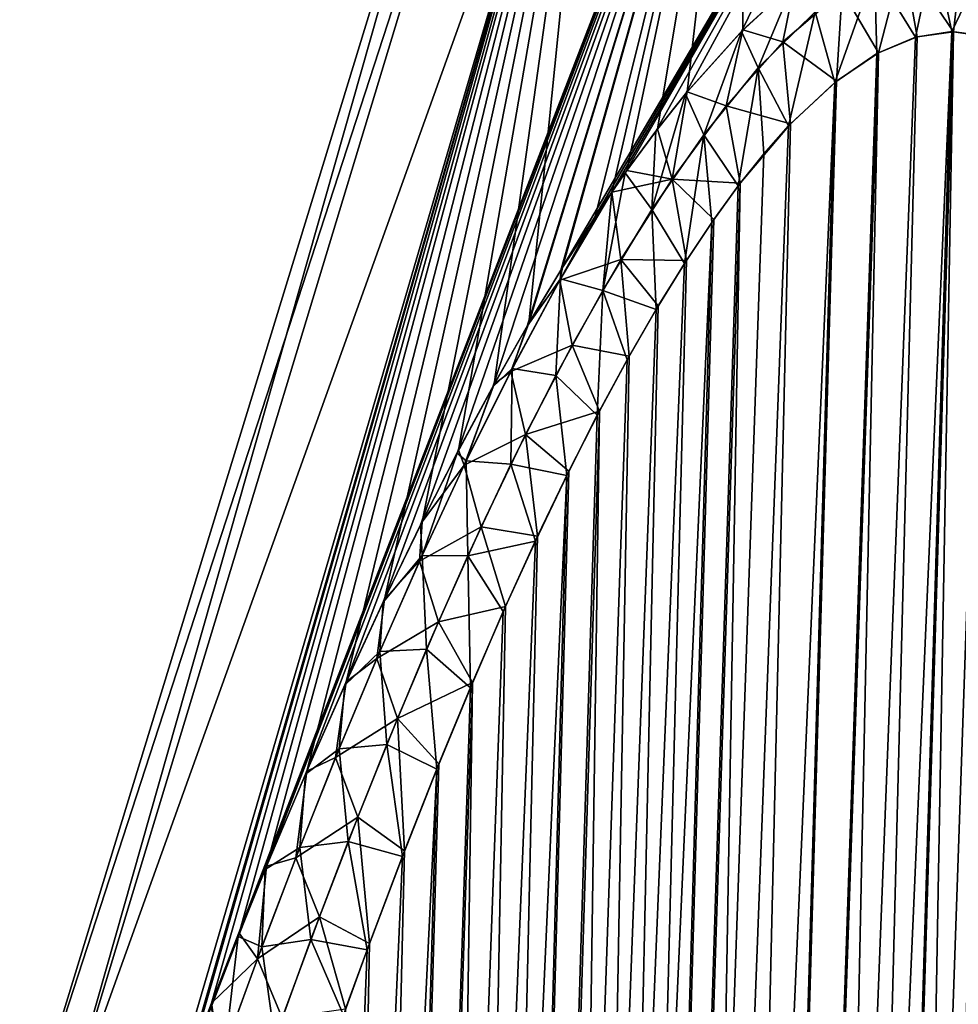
# Model space of a CAD drawing. Header units: metres. Extents: x -109 to 109, y -108 to 40.
# Tile 32 of 216: x -97.08 to -92.95, y -72.45 to -68.13. Entities that reach past the tile are written whole.
import ezdxf

# ---------------------------------------------------------------- set-up
doc = ezdxf.new("R2010")
doc.units = ezdxf.units.M
doc.layers.add('solid_K_24_42_18_000C86_XXX', color=7, linetype='CONTINUOUS')

msp = doc.modelspace()

# ---------------------------------------------------------------- linework, layer by layer
at = {"layer": 'solid_K_24_42_18_000C86_XXX'}
for points in [[(-97.075981, -73.114449), (-95.034042, -66.448959), (-94.908722, -66.448959, -2.151671)], [(-96.927223, -73.114449, 2.469737), (-95.034042, -66.448959), (-97.075981, -73.114449)], [(-96.927231, -73.114449, -2.46963), (-97.075981, -73.114449), (-94.908722, -66.448959, -2.151671)], [(-96.927231, -73.114449, -2.46963), (-94.908722, -66.448959, -2.151671), (-94.534454, -66.448959, -4.274245)], [(-96.927231, -73.114449, -2.46963), (-94.534454, -66.448959, -4.274245), (-96.479973, -73.101036, -4.900939)], [(-96.927223, -73.114449, 2.469737), (-94.908722, -66.448959, 2.151671), (-95.034042, -66.448959)], [(-96.927223, -73.114449, 2.469737), (-94.534454, -66.448959, 4.274245), (-94.908722, -66.448959, 2.151671)], [(-96.927223, -73.114449, 2.469737), (-96.479843, -73.1007, 4.901075), (-94.534454, -66.448959, 4.274245)], [(-96.479973, -73.101036, -4.900939), (-94.534454, -66.448959, -4.274245), (-93.916306, -66.448959, -6.339016)], [(-96.361809, -72.784981, -5.012457), (-96.479973, -73.101036, -4.900939), (-93.916306, -66.448959, -6.339016)], [(-96.479843, -73.1007, 4.901075), (-96.356247, -72.770332, 5.017775), (-94.534454, -66.448959, 4.274245)], [(-96.333603, -72.710747, -5.039349), (-96.361809, -72.784981, -5.012457), (-93.916306, -66.448959, -6.339016)], [(-96.356247, -72.770332, 5.017775), (-96.333565, -72.710678, 5.039412), (-94.534454, -66.448959, 4.274245)], [(-96.238602, -72.464005, -5.130645), (-96.333603, -72.710747, -5.039349), (-93.916306, -66.448959, -6.339016)], [(-96.333565, -72.710678, 5.039412), (-96.232933, -72.449486, 5.136169), (-94.534454, -66.448959, 4.274245)], [(-96.117073, -72.156258, -5.249558), (-96.238602, -72.464005, -5.130645), (-93.916306, -66.448959, -6.339016)], [(-96.232933, -72.449486, 5.136169), (-96.111305, -72.141884, 5.255291), (-94.534454, -66.448959, 4.274245)], [(-95.997299, -71.861748, -5.369243), (-96.117073, -72.156258, -5.249558), (-93.916306, -66.448959, -6.339016)], [(-96.111305, -72.141884, 5.255291), (-95.991425, -71.847527, 5.375186), (-94.534454, -66.448959, 4.274245)], [(-95.820808, -71.443024, -5.549471), (-95.997299, -71.861748, -5.369243), (-93.916306, -66.448959, -6.339016)], [(-95.991425, -71.847527, 5.375186), (-95.814774, -71.429054, 5.555736), (-94.534454, -66.448959, 4.274245)], [(-95.648216, -71.051537, -5.730578), (-95.820808, -71.443024, -5.549471), (-93.916306, -66.448959, -6.339016)], [(-95.814774, -71.429054, 5.555736), (-95.642021, -71.037819, 5.737171), (-94.534454, -66.448959, 4.274245)], [(-95.479675, -70.686874, -5.91253), (-95.648216, -71.051537, -5.730578), (-93.916306, -66.448959, -6.339016)], [(-95.642021, -71.037819, 5.737171), (-95.473312, -70.673431, 5.919456), (-94.534454, -66.448959, 4.274245)], [(-95.315094, -70.34713, -6.09449), (-95.479675, -70.686874, -5.91253), (-93.916306, -66.448959, -6.339016)], [(-95.473312, -70.673431, 5.919456), (-95.308586, -70.334, 6.101754), (-94.534454, -66.448959, 4.274245)], [(-95.154694, -70.032722, -6.276978), (-95.315094, -70.34713, -6.09449), (-93.916306, -66.448959, -6.339016)], [(-95.308586, -70.334, 6.101754), (-95.148033, -70.019943, 6.284586), (-94.534454, -66.448959, 4.274245)], [(-94.998398, -69.741707, -6.458964), (-95.154694, -70.032722, -6.276978), (-93.916306, -66.448959, -6.339016)], [(-95.148033, -70.019943, 6.284586), (-94.9916, -69.72934, 6.466931), (-94.534454, -66.448959, 4.274245)], [(-94.846313, -69.473999, -6.640726), (-94.998398, -69.741707, -6.458964), (-93.916306, -66.448959, -6.339016)], [(-94.9916, -69.72934, 6.466931), (-94.839394, -69.46212, 6.649067), (-94.534454, -66.448959, 4.274245)], [(-94.698532, -69.228691, -6.821796), (-94.846313, -69.473999, -6.640726), (-93.916306, -66.448959, -6.339016)], [(-94.839394, -69.46212, 6.649067), (-93.916306, -66.448959, 6.339016), (-94.534454, -66.448959, 4.274245)], [(-94.839394, -69.46212, 6.649067), (-94.691483, -69.217361, 6.83053), (-93.916306, -66.448959, 6.339016)], [(-94.698532, -69.228691, -6.821796), (-93.916306, -66.448959, -6.339016), (-93.06263, -66.448959, -8.318064)], [(-94.555084, -69.004509, -7.001472), (-94.698532, -69.228691, -6.821796), (-93.06263, -66.448959, -8.318064)], [(-94.691483, -69.217361, 6.83053), (-94.547897, -68.993713, 7.01065), (-93.916306, -66.448959, 6.339016)], [(-94.474892, -68.885796, -7.104101), (-94.555084, -69.004509, -7.001472), (-93.06263, -66.448959, -8.318064)], [(-94.547897, -68.993713, 7.01065), (-94.474945, -68.885948, 7.104091), (-93.916306, -66.448959, 6.339016)], [(-94.474945, -68.885948, 7.104091), (-94.408752, -68.791451, 7.189853), (-93.916306, -66.448959, 6.339016)], [(-94.4161, -68.801689, -7.180201), (-94.474892, -68.885796, -7.104101), (-93.06263, -66.448959, -8.318064)], [(-94.281639, -68.618233, -7.356664), (-94.4161, -68.801689, -7.180201), (-93.06263, -66.448959, -8.318064)], [(-94.408752, -68.791451, 7.189853), (-94.274239, -68.608635, 7.366576), (-93.916306, -66.448959, 6.339016)], [(-94.151855, -68.454575, -7.531327), (-94.281639, -68.618233, -7.356664), (-93.06263, -66.448959, -8.318064)], [(-94.274239, -68.608635, 7.366576), (-94.144562, -68.445709, 7.541217), (-93.916306, -66.448959, 6.339016)], [(-93.906113, -68.180191, -7.872546), (-94.151855, -68.454575, -7.531327), (-93.06263, -66.448959, -8.318064)], [(-94.144562, -68.445709, 7.541217), (-93.899101, -68.173019, 7.882449), (-93.916306, -66.448959, 6.339016)], [(-93.899101, -68.173019, 7.882449), (-93.671455, -67.965164, 8.212828), (-93.916306, -66.448959, 6.339016)], [(-93.67823, -67.970634, -8.202745), (-93.906113, -68.180191, -7.872546), (-93.06263, -66.448959, -8.318064)], [(-93.059746, -67.81546, -9.26929), (-93.141068, -68.205345, -9.230804), (-93.321342, -67.9123, -8.849847)], [(-93.195625, -67.854416, 9.047493), (-92.974686, -68.180893, 9.511346), (-92.931633, -67.802956, 9.48684)], [(-93.059746, -67.81546, -9.26929), (-92.982071, -68.180771, -9.498561), (-93.141068, -68.205345, -9.230804)], [(-92.807213, -67.815376, -9.706676), (-92.982071, -68.180771, -9.498561), (-93.059746, -67.81546, -9.26929)], [(-92.807213, -67.815376, -9.706676), (-92.829414, -68.200897, -9.769221), (-92.982071, -68.180771, -9.498561)], [(-92.931633, -67.802956, 9.48684), (-92.974686, -68.180893, 9.511346), (-92.821327, -68.203323, 9.783966)], [(-93.462952, -68.00103, 8.635296), (-93.303932, -68.273567, 8.969888), (-93.195625, -67.854416, 9.047493)], [(-93.195625, -67.854416, 9.047493), (-93.303932, -68.273567, 8.969888), (-93.134041, -68.203407, 9.242355)], [(-93.195625, -67.854416, 9.047493), (-93.134041, -68.203407, 9.242355), (-92.974686, -68.180893, 9.511346)], [(-93.321342, -67.9123, -8.849847), (-93.495682, -68.404099, -8.678228), (-93.581192, -68.093216, -8.462312)], [(-93.321342, -67.9123, -8.849847), (-93.310837, -68.277359, -8.959111), (-93.495682, -68.404099, -8.678228)], [(-93.321342, -67.9123, -8.849847), (-93.141068, -68.205345, -9.230804), (-93.310837, -68.277359, -8.959111)], [(-93.832176, -68.33918, -8.112009), (-93.906113, -68.180191, -7.872546), (-93.67823, -67.970634, -8.202745)], [(-93.723778, -68.224792, 8.260586), (-93.671455, -67.965164, 8.212828), (-93.899101, -68.173019, 7.882449)], [(-93.581192, -68.093216, -8.462312), (-93.832176, -68.33918, -8.112009), (-93.67823, -67.970634, -8.202745)], [(-93.723778, -68.224792, 8.260586), (-93.462952, -68.00103, 8.635296), (-93.671455, -67.965164, 8.212828)], [(-93.723778, -68.224792, 8.260586), (-93.488495, -68.397972, 8.68886), (-93.462952, -68.00103, 8.635296)], [(-93.462952, -68.00103, 8.635296), (-93.488495, -68.397972, 8.68886), (-93.303932, -68.273567, 8.969888)], [(-93.581192, -68.093216, -8.462312), (-93.698578, -68.595039, -8.385939), (-93.832176, -68.33918, -8.112009)], [(-93.581192, -68.093216, -8.462312), (-93.495682, -68.404099, -8.678228), (-93.698578, -68.595039, -8.385939)], [(-93.973442, -68.505928, 7.924183), (-93.899101, -68.173019, 7.882449), (-94.144562, -68.445709, 7.541217)], [(-93.973442, -68.505928, 7.924183), (-93.723778, -68.224792, 8.260586), (-93.899101, -68.173019, 7.882449)], [(-94.491798, -102.810669, -9.34737), (-93.141068, -68.205345, -9.230804), (-92.982071, -68.180771, -9.498561)], [(-94.02282, -102.831841, -10.116003), (-94.491798, -102.810669, -9.34737), (-92.982071, -68.180771, -9.498561)], [(-94.491798, -102.810669, -9.34737), (-93.310837, -68.277359, -8.959111), (-93.141068, -68.205345, -9.230804)], [(-94.071632, -68.633408, -7.797389), (-94.151855, -68.454575, -7.531327), (-93.906113, -68.180191, -7.872546)], [(-93.832176, -68.33918, -8.112009), (-94.071632, -68.633408, -7.797389), (-93.906113, -68.180191, -7.872546)], [(-94.02282, -102.831841, -10.116003), (-92.982071, -68.180771, -9.498561), (-92.829414, -68.200897, -9.769221)], [(-94.02282, -102.831841, -10.116003), (-92.829414, -68.200897, -9.769221), (-92.679085, -68.267998, -10.050425)], [(-94.022644, -102.831841, 10.116307), (-92.974686, -68.180893, 9.511346), (-93.134041, -68.203407, 9.242355)], [(-94.022644, -102.831841, 10.116307), (-93.591431, -102.810715, 10.906762), (-92.974686, -68.180893, 9.511346)], [(-94.022644, -102.831841, 10.116307), (-93.134041, -68.203407, 9.242355), (-93.303932, -68.273567, 8.969888)], [(-93.591431, -102.810715, 10.906762), (-92.821327, -68.203323, 9.783966), (-92.974686, -68.180893, 9.511346)], [(-93.591431, -102.810715, 10.906762), (-92.67025, -68.273499, 10.067431), (-92.821327, -68.203323, 9.783966)], [(-93.973442, -68.505928, 7.924183), (-93.690498, -68.586143, 8.397264), (-93.723778, -68.224792, 8.260586)], [(-93.723778, -68.224792, 8.260586), (-93.690498, -68.586143, 8.397264), (-93.488495, -68.397972, 8.68886)], [(-94.491798, -102.810669, -9.34737), (-93.495682, -68.404099, -8.678228), (-93.310837, -68.277359, -8.959111)], [(-94.491585, -102.810684, 9.347705), (-93.303932, -68.273567, 8.969888), (-93.488495, -68.397972, 8.68886)], [(-94.491585, -102.810684, 9.347705), (-94.022644, -102.831841, 10.116307), (-93.303932, -68.273567, 8.969888)], [(-93.591545, -102.81073, -10.906535), (-94.02282, -102.831841, -10.116003), (-92.679085, -68.267998, -10.050425)], [(-93.591545, -102.81073, -10.906535), (-92.679085, -68.267998, -10.050425), (-92.528267, -68.388931, -10.34915)], [(-93.591431, -102.810715, 10.906762), (-92.51889, -68.398109, 10.368306), (-92.67025, -68.273499, 10.067431)], [(-93.832176, -68.33918, -8.112009), (-93.919388, -68.858612, -8.084939), (-94.071632, -68.633408, -7.797389)], [(-93.832176, -68.33918, -8.112009), (-93.806961, -68.717232, -8.236071), (-93.919388, -68.858612, -8.084939)], [(-93.832176, -68.33918, -8.112009), (-93.698578, -68.595039, -8.385939), (-93.806961, -68.717232, -8.236071)], [(-93.591545, -102.81073, -10.906535), (-92.528267, -68.388931, -10.34915), (-92.376144, -68.573921, -10.669916)], [(-94.998283, -102.746971, -8.60115), (-93.698578, -68.595039, -8.385939), (-93.495682, -68.404099, -8.678228)], [(-94.491798, -102.810669, -9.34737), (-94.998283, -102.746971, -8.60115), (-93.495682, -68.404099, -8.678228)], [(-94.491585, -102.810684, 9.347705), (-93.488495, -68.397972, 8.68886), (-93.690498, -68.586143, 8.397264)], [(-93.591431, -102.810715, 10.906762), (-93.198311, -102.747047, 11.718625), (-92.51889, -68.398109, 10.368306)], [(-93.198311, -102.747047, 11.718625), (-92.36718, -68.586609, 10.689469), (-92.51889, -68.398109, 10.368306)], [(-94.299034, -68.96254, -7.514538), (-94.281639, -68.618233, -7.356664), (-94.151855, -68.454575, -7.531327)], [(-94.071632, -68.633408, -7.797389), (-94.299034, -68.96254, -7.514538), (-94.151855, -68.454575, -7.531327)], [(-94.210526, -68.828857, 7.622853), (-94.144562, -68.445709, 7.541217), (-94.274239, -68.608635, 7.366576)], [(-94.210526, -68.828857, 7.622853), (-93.973442, -68.505928, 7.924183), (-94.144562, -68.445709, 7.541217)], [(-94.210526, -68.828857, 7.622853), (-93.910667, -68.846848, 8.096493), (-93.973442, -68.505928, 7.924183)], [(-93.973442, -68.505928, 7.924183), (-93.910667, -68.846848, 8.096493), (-93.690498, -68.586143, 8.397264)], [(-94.998283, -102.746971, -8.60115), (-93.806961, -68.717232, -8.236071), (-93.698578, -68.595039, -8.385939)], [(-94.491585, -102.810684, 9.347705), (-93.690498, -68.586143, 8.397264), (-93.910667, -68.846848, 8.096493)], [(-93.591545, -102.81073, -10.906535), (-92.376144, -68.573921, -10.669916), (-92.299911, -68.693405, -10.839007)], [(-93.198311, -102.747047, 11.718625), (-92.216957, -68.847137, 11.030178), (-92.36718, -68.586609, 10.689469)], [(-94.299034, -68.96254, -7.514538), (-94.4161, -68.801689, -7.180201), (-94.281639, -68.618233, -7.356664)], [(-94.210526, -68.828857, 7.622853), (-94.274239, -68.608635, 7.366576), (-94.408752, -68.791451, 7.189853)], [(-94.071632, -68.633408, -7.797389), (-94.15625, -69.199806, -7.779777), (-94.299034, -68.96254, -7.514538)], [(-94.071632, -68.633408, -7.797389), (-94.035957, -69.019096, -7.932566), (-94.15625, -69.199806, -7.779777)], [(-94.071632, -68.633408, -7.797389), (-93.919388, -68.858612, -8.084939), (-94.035957, -69.019096, -7.932566)], [(-93.591545, -102.81073, -10.906535), (-92.299911, -68.693405, -10.839007), (-92.224533, -68.832336, -11.012405)], [(-94.998283, -102.746971, -8.60115), (-93.919388, -68.858612, -8.084939), (-93.806961, -68.717232, -8.236071)], [(-94.515205, -69.317596, -7.258784), (-94.474892, -68.885796, -7.104101), (-94.4161, -68.801689, -7.180201)], [(-94.299034, -68.96254, -7.514538), (-94.515205, -69.317596, -7.258784), (-94.4161, -68.801689, -7.180201)], [(-94.210526, -68.828857, 7.622853), (-94.408752, -68.791451, 7.189853), (-94.474945, -68.885948, 7.104091)], [(-94.998283, -102.746971, -8.60115), (-94.035957, -69.019096, -7.932566), (-93.919388, -68.858612, -8.084939)], [(-94.998077, -102.747002, 8.601447), (-93.910667, -68.846848, 8.096493), (-94.026932, -69.006325, 7.944223)], [(-94.998077, -102.747002, 8.601447), (-94.491585, -102.810684, 9.347705), (-93.910667, -68.846848, 8.096493)], [(-94.435524, -69.181938, 7.35159), (-94.210526, -68.828857, 7.622853), (-94.474945, -68.885948, 7.104091)], [(-94.435524, -69.181938, 7.35159), (-94.147209, -69.18557, 7.791102), (-94.210526, -68.828857, 7.622853)], [(-94.210526, -68.828857, 7.622853), (-94.147209, -69.18557, 7.791102), (-94.026932, -69.006325, 7.944223)], [(-94.210526, -68.828857, 7.622853), (-94.026932, -69.006325, 7.944223), (-93.910667, -68.846848, 8.096493)], [(-93.19838, -102.747063, -11.718479), (-93.591545, -102.81073, -10.906535), (-92.224533, -68.832336, -11.012405)], [(-93.19838, -102.747063, -11.718479), (-92.224533, -68.832336, -11.012405), (-92.150101, -68.990654, -11.190207)], [(-93.198311, -102.747047, 11.718625), (-92.143311, -69.006462, 11.206781), (-92.216957, -68.847137, 11.030178)], [(-94.703247, -69.272713, 6.846669), (-94.474945, -68.885948, 7.104091), (-94.691483, -69.217361, 6.83053)], [(-94.435524, -69.181938, 7.35159), (-94.474945, -68.885948, 7.104091), (-94.703247, -69.272713, 6.846669)], [(-94.699951, -69.266754, -6.850282), (-94.555084, -69.004509, -7.001472), (-94.474892, -68.885796, -7.104101)], [(-94.515205, -69.317596, -7.258784), (-94.699951, -69.266754, -6.850282), (-94.474892, -68.885796, -7.104101)], [(-94.691483, -69.217361, 6.83053), (-94.474945, -68.885948, 7.104091), (-94.547897, -68.993713, 7.01065)], [(-94.299034, -68.96254, -7.514538), (-94.280273, -69.400757, -7.626688), (-94.515205, -69.317596, -7.258784)], [(-94.299034, -68.96254, -7.514538), (-94.15625, -69.199806, -7.779777), (-94.280273, -69.400757, -7.626688)], [(-93.19838, -102.747063, -11.718479), (-92.150101, -68.990654, -11.190207), (-92.077179, -69.169266, -11.371437)], [(-95.542007, -102.640343, -7.878324), (-94.15625, -69.199806, -7.779777), (-94.035957, -69.019096, -7.932566)], [(-94.998283, -102.746971, -8.60115), (-95.542007, -102.640343, -7.878324), (-94.035957, -69.019096, -7.932566)], [(-94.998077, -102.747002, 8.601447), (-94.026932, -69.006325, 7.944223), (-94.147209, -69.18557, 7.791102)], [(-94.699951, -69.266754, -6.850282), (-94.698532, -69.228691, -6.821796), (-94.555084, -69.004509, -7.001472)], [(-93.198311, -102.747047, 11.718625), (-92.844063, -102.640434, 12.551116), (-92.143311, -69.006462, 11.206781)], [(-93.19838, -102.747063, -11.718479), (-92.077179, -69.169266, -11.371437), (-92.005905, -69.368141, -11.555996)], [(-95.542007, -102.640343, -7.878324), (-94.280273, -69.400757, -7.626688), (-94.15625, -69.199806, -7.779777)], [(-94.998077, -102.747002, 8.601447), (-94.147209, -69.18557, 7.791102), (-94.271019, -69.385422, 7.637966)], [(-94.64946, -69.557671, 7.105896), (-94.435524, -69.181938, 7.35159), (-94.703247, -69.272713, 6.846669)], [(-94.64946, -69.557671, 7.105896), (-94.39843, -69.605827, 7.48484), (-94.435524, -69.181938, 7.35159)], [(-94.435524, -69.181938, 7.35159), (-94.39843, -69.605827, 7.48484), (-94.271019, -69.385422, 7.637966)], [(-94.435524, -69.181938, 7.35159), (-94.271019, -69.385422, 7.637966), (-94.147209, -69.18557, 7.791102)], [(-94.699951, -69.266754, -6.850282), (-94.846313, -69.473999, -6.640726), (-94.698532, -69.228691, -6.821796)], [(-94.703247, -69.272713, 6.846669), (-94.691483, -69.217361, 6.83053), (-94.839394, -69.46212, 6.649067)], [(-94.918648, -69.673172, 6.614923), (-94.703247, -69.272713, 6.846669), (-94.839394, -69.46212, 6.649067)], [(-94.64946, -69.557671, 7.105896), (-94.703247, -69.272713, 6.846669), (-94.918648, -69.673172, 6.614923)], [(-94.912384, -69.661133, -6.621553), (-94.846313, -69.473999, -6.640726), (-94.699951, -69.266754, -6.850282)], [(-94.721207, -69.69207, -7.026024), (-94.912384, -69.661133, -6.621553), (-94.699951, -69.266754, -6.850282)], [(-94.515205, -69.317596, -7.258784), (-94.721207, -69.69207, -7.026024), (-94.699951, -69.266754, -6.850282)], [(-94.515205, -69.317596, -7.258784), (-94.538795, -69.865967, -7.321151), (-94.721207, -69.69207, -7.026024)], [(-94.515205, -69.317596, -7.258784), (-94.407806, -69.622787, -7.473754), (-94.538795, -69.865967, -7.321151)], [(-94.515205, -69.317596, -7.258784), (-94.280273, -69.400757, -7.626688), (-94.407806, -69.622787, -7.473754)], [(-94.998077, -102.747002, 8.601447), (-94.271019, -69.385422, 7.637966), (-94.39843, -69.605827, 7.48484)], [(-93.19838, -102.747063, -11.718479), (-92.005905, -69.368141, -11.555996), (-91.936523, -69.588257, -11.743578)], [(-95.542007, -102.640343, -7.878324), (-94.407806, -69.622787, -7.473754), (-94.280273, -69.400757, -7.626688)], [(-94.918648, -69.673172, 6.614923), (-94.839394, -69.46212, 6.649067), (-94.9916, -69.72934, 6.466931)], [(-94.912384, -69.661133, -6.621553), (-94.998398, -69.741707, -6.458964), (-94.846313, -69.473999, -6.640726)], [(-94.853577, -69.950417, 6.88169), (-94.64946, -69.557671, 7.105896), (-94.918648, -69.673172, 6.614923)], [(-94.853577, -69.950417, 6.88169), (-94.529274, -69.84787, 7.332102), (-94.64946, -69.557671, 7.105896)], [(-94.64946, -69.557671, 7.105896), (-94.529274, -69.84787, 7.332102), (-94.39843, -69.605827, 7.48484)], [(-93.19838, -102.747063, -11.718479), (-91.936523, -69.588257, -11.743578), (-91.869133, -69.829735, -11.934097)], [(-95.542007, -102.640343, -7.878324), (-94.538795, -69.865967, -7.321151), (-94.407806, -69.622787, -7.473754)], [(-94.998077, -102.747002, 8.601447), (-94.39843, -69.605827, 7.48484), (-94.529274, -69.84787, 7.332102)], [(-95.123672, -70.085312, 6.403608), (-94.918648, -69.673172, 6.614923), (-94.9916, -69.72934, 6.466931)], [(-94.853577, -69.950417, 6.88169), (-94.918648, -69.673172, 6.614923), (-95.123672, -70.085312, 6.403608)], [(-95.114769, -70.066811, -6.412623), (-94.998398, -69.741707, -6.458964), (-94.912384, -69.661133, -6.621553)], [(-94.918137, -70.08165, -6.812819), (-95.114769, -70.066811, -6.412623), (-94.912384, -69.661133, -6.621553)], [(-94.721207, -69.69207, -7.026024), (-94.918137, -70.08165, -6.812819), (-94.912384, -69.661133, -6.621553)], [(-95.123672, -70.085312, 6.403608), (-94.9916, -69.72934, 6.466931), (-95.148033, -70.019943, 6.284586)], [(-94.721207, -69.69207, -7.026024), (-94.67318, -70.131119, -7.16909), (-94.918137, -70.08165, -6.812819)], [(-94.721207, -69.69207, -7.026024), (-94.538795, -69.865967, -7.321151), (-94.67318, -70.131119, -7.16909)], [(-95.114769, -70.066811, -6.412623), (-95.154694, -70.032722, -6.276978), (-94.998398, -69.741707, -6.458964)], [(-95.541832, -102.640381, 7.878541), (-94.529274, -69.84787, 7.332102), (-94.663582, -70.111504, 7.179799)], [(-95.541832, -102.640381, 7.878541), (-94.998077, -102.747002, 8.601447), (-94.529274, -69.84787, 7.332102)], [(-94.853577, -69.950417, 6.88169), (-94.663582, -70.111504, 7.179799), (-94.529274, -69.84787, 7.332102)], [(-92.844093, -102.640442, -12.551044), (-93.19838, -102.747063, -11.718479), (-91.869133, -69.829735, -11.934097)], [(-95.542007, -102.640343, -7.878324), (-94.67318, -70.131119, -7.16909), (-94.538795, -69.865967, -7.321151)], [(-95.04892, -70.356606, 6.675892), (-94.853577, -69.950417, 6.88169), (-95.123672, -70.085312, 6.403608)], [(-95.04892, -70.356606, 6.675892), (-94.801231, -70.397873, 7.028229), (-94.853577, -69.950417, 6.88169)], [(-94.853577, -69.950417, 6.88169), (-94.801231, -70.397873, 7.028229), (-94.663582, -70.111504, 7.179799)], [(-95.308289, -70.481537, -6.220611), (-95.315094, -70.34713, -6.09449), (-95.154694, -70.032722, -6.276978)], [(-95.123672, -70.085312, 6.403608), (-95.148033, -70.019943, 6.284586), (-95.308586, -70.334, 6.101754)], [(-95.308289, -70.481537, -6.220611), (-95.154694, -70.032722, -6.276978), (-95.114769, -70.066811, -6.412623)], [(-95.106987, -70.483032, -6.616319), (-95.308289, -70.481537, -6.220611), (-95.114769, -70.066811, -6.412623)], [(-94.918137, -70.08165, -6.812819), (-95.106987, -70.483032, -6.616319), (-95.114769, -70.066811, -6.412623)], [(-95.541832, -102.640381, 7.878541), (-94.663582, -70.111504, 7.179799), (-94.801231, -70.397873, 7.028229)], [(-95.319656, -70.506653, 6.209522), (-95.123672, -70.085312, 6.403608), (-95.308586, -70.334, 6.101754)], [(-95.04892, -70.356606, 6.675892), (-95.123672, -70.085312, 6.403608), (-95.319656, -70.506653, 6.209522)], [(-94.918137, -70.08165, -6.812819), (-94.810905, -70.418518, -7.017741), (-95.106987, -70.483032, -6.616319)], [(-94.918137, -70.08165, -6.812819), (-94.67318, -70.131119, -7.16909), (-94.810905, -70.418518, -7.017741)], [(-96.122894, -102.490204, -7.179855), (-94.810905, -70.418518, -7.017741), (-94.67318, -70.131119, -7.16909)], [(-95.542007, -102.640343, -7.878324), (-96.122894, -102.490204, -7.179855), (-94.67318, -70.131119, -7.16909)], [(-95.319656, -70.506653, 6.209522), (-95.308586, -70.334, 6.101754), (-95.473312, -70.673431, 5.919456)], [(-95.308289, -70.481537, -6.220611), (-95.479675, -70.686874, -5.91253), (-95.315094, -70.34713, -6.09449)], [(-95.236473, -70.773399, 6.485825), (-95.04892, -70.356606, 6.675892), (-95.319656, -70.506653, 6.209522)], [(-95.236473, -70.773399, 6.485825), (-94.94223, -70.70694, 6.87746), (-95.04892, -70.356606, 6.675892)], [(-95.04892, -70.356606, 6.675892), (-94.94223, -70.70694, 6.87746), (-94.801231, -70.397873, 7.028229)], [(-96.122894, -102.490204, -7.179855), (-94.951965, -70.728905, -6.867215), (-94.810905, -70.418518, -7.017741)], [(-95.541832, -102.640381, 7.878541), (-94.801231, -70.397873, 7.028229), (-94.94223, -70.70694, 6.87746)], [(-95.106987, -70.483032, -6.616319), (-94.810905, -70.418518, -7.017741), (-94.951965, -70.728905, -6.867215)], [(-95.507652, -70.935387, 6.030194), (-95.319656, -70.506653, 6.209522), (-95.473312, -70.673431, 5.919456)], [(-95.236473, -70.773399, 6.485825), (-95.319656, -70.506653, 6.209522), (-95.507652, -70.935387, 6.030194)], [(-95.494003, -70.903564, -6.043056), (-95.479675, -70.686874, -5.91253), (-95.308289, -70.481537, -6.220611)], [(-95.288589, -70.894073, -6.434342), (-95.494003, -70.903564, -6.043056), (-95.308289, -70.481537, -6.220611)], [(-95.106987, -70.483032, -6.616319), (-95.288589, -70.894073, -6.434342), (-95.308289, -70.481537, -6.220611)], [(-95.106987, -70.483032, -6.616319), (-95.096321, -71.062981, -6.717673), (-95.288589, -70.894073, -6.434342)], [(-95.106987, -70.483032, -6.616319), (-94.951965, -70.728905, -6.867215), (-95.096321, -71.062981, -6.717673)], [(-95.507652, -70.935387, 6.030194), (-95.473312, -70.673431, 5.919456), (-95.642021, -71.037819, 5.737171)], [(-95.494003, -70.903564, -6.043056), (-95.648216, -71.051537, -5.730578), (-95.479675, -70.686874, -5.91253)], [(-95.541832, -102.640381, 7.878541), (-94.94223, -70.70694, 6.87746), (-95.086555, -71.039978, 6.727658)], [(-95.236473, -70.773399, 6.485825), (-95.086555, -71.039978, 6.727658), (-94.94223, -70.70694, 6.87746)], [(-96.122894, -102.490204, -7.179855), (-95.096321, -71.062981, -6.717673), (-94.951965, -70.728905, -6.867215)], [(-95.417038, -71.198868, 6.309452), (-95.236473, -70.773399, 6.485825), (-95.507652, -70.935387, 6.030194)], [(-95.417038, -71.198868, 6.309452), (-95.086555, -71.039978, 6.727658), (-95.236473, -70.773399, 6.485825)], [(-95.288589, -70.894073, -6.434342), (-95.463699, -71.312904, -6.264948), (-95.494003, -70.903564, -6.043056)], [(-95.288589, -70.894073, -6.434342), (-95.243996, -71.421219, -6.569177), (-95.463699, -71.312904, -6.264948)], [(-95.288589, -70.894073, -6.434342), (-95.096321, -71.062981, -6.717673), (-95.243996, -71.421219, -6.569177)], [(-95.688507, -71.3703, 5.863733), (-95.507652, -70.935387, 6.030194), (-95.642021, -71.037819, 5.737171)], [(-95.417038, -71.198868, 6.309452), (-95.507652, -70.935387, 6.030194), (-95.688507, -71.3703, 5.863733)], [(-95.672752, -71.331589, -5.87805), (-95.648216, -71.051537, -5.730578), (-95.494003, -70.903564, -6.043056)], [(-95.463699, -71.312904, -6.264948), (-95.672752, -71.331589, -5.87805), (-95.494003, -70.903564, -6.043056)], [(-96.122894, -102.490204, -7.179855), (-95.243996, -71.421219, -6.569177), (-95.096321, -71.062981, -6.717673)], [(-96.122765, -102.490242, 7.179998), (-95.086555, -71.039978, 6.727658), (-95.2342, -71.397011, 6.57889)], [(-96.122765, -102.490242, 7.179998), (-95.541832, -102.640381, 7.878541), (-95.086555, -71.039978, 6.727658)], [(-95.672752, -71.331589, -5.87805), (-95.820808, -71.443024, -5.549471), (-95.648216, -71.051537, -5.730578)], [(-95.688507, -71.3703, 5.863733), (-95.642021, -71.037819, 5.737171), (-95.814774, -71.429054, 5.555736)], [(-95.417038, -71.198868, 6.309452), (-95.2342, -71.397011, 6.57889), (-95.086555, -71.039978, 6.727658)], [(-95.59127, -71.631546, 6.145102), (-95.417038, -71.198868, 6.309452), (-95.688507, -71.3703, 5.863733)], [(-95.59127, -71.631546, 6.145102), (-95.385178, -71.779472, 6.431291), (-95.417038, -71.198868, 6.309452)], [(-95.417038, -71.198868, 6.309452), (-95.385178, -71.779472, 6.431291), (-95.2342, -71.397011, 6.57889)], [(-95.845207, -71.764725, -5.724117), (-95.820808, -71.443024, -5.549471), (-95.672752, -71.331589, -5.87805)], [(-95.632889, -71.738335, -6.106727), (-95.845207, -71.764725, -5.724117), (-95.672752, -71.331589, -5.87805)], [(-95.463699, -71.312904, -6.264948), (-95.632889, -71.738335, -6.106727), (-95.672752, -71.331589, -5.87805)], [(-95.463699, -71.312904, -6.264948), (-95.394966, -71.804802, -6.421864), (-95.632889, -71.738335, -6.106727)], [(-95.463699, -71.312904, -6.264948), (-95.243996, -71.421219, -6.569177), (-95.394966, -71.804802, -6.421864)], [(-95.862991, -71.81031, 5.708449), (-95.688507, -71.3703, 5.863733), (-95.814774, -71.429054, 5.555736)], [(-95.59127, -71.631546, 6.145102), (-95.688507, -71.3703, 5.863733), (-95.862991, -71.81031, 5.708449)], [(-96.122765, -102.490242, 7.179998), (-95.2342, -71.397011, 6.57889), (-95.385178, -71.779472, 6.431291)], [(-96.74115, -102.295296, -6.506678), (-95.394966, -71.804802, -6.421864), (-95.243996, -71.421219, -6.569177)], [(-96.122894, -102.490204, -7.179855), (-96.74115, -102.295296, -6.506678), (-95.243996, -71.421219, -6.569177)], [(-95.845207, -71.764725, -5.724117), (-95.997299, -71.861748, -5.369243), (-95.820808, -71.443024, -5.549471)], [(-95.862991, -71.81031, 5.708449), (-95.814774, -71.429054, 5.555736), (-95.991425, -71.847527, 5.375186)], [(-95.759781, -72.070198, 5.991325), (-95.59127, -71.631546, 6.145102), (-95.862991, -71.81031, 5.708449)], [(-95.759781, -72.070198, 5.991325), (-95.539482, -72.187561, 6.284919), (-95.59127, -71.631546, 6.145102)], [(-95.59127, -71.631546, 6.145102), (-95.539482, -72.187561, 6.284919), (-95.385178, -71.779472, 6.431291)], [(-96.011993, -72.202148, -5.579911), (-95.997299, -71.861748, -5.369243), (-95.845207, -71.764725, -5.724117)], [(-95.796692, -72.169319, -5.958394), (-96.011993, -72.202148, -5.579911), (-95.845207, -71.764725, -5.724117)], [(-95.632889, -71.738335, -6.106727), (-95.796692, -72.169319, -5.958394), (-95.845207, -71.764725, -5.724117)], [(-95.632889, -71.738335, -6.106727), (-95.549263, -72.213943, -6.275792), (-95.796692, -72.169319, -5.958394)], [(-95.632889, -71.738335, -6.106727), (-95.394966, -71.804802, -6.421864), (-95.549263, -72.213943, -6.275792)], [(-96.74115, -102.295296, -6.506678), (-95.549263, -72.213943, -6.275792), (-95.394966, -71.804802, -6.421864)], [(-96.122765, -102.490242, 7.179998), (-95.385178, -71.779472, 6.431291), (-95.539482, -72.187561, 6.284919)], [(-96.031639, -72.25473, 5.563146), (-95.991425, -71.847527, 5.375186), (-96.111305, -72.141884, 5.255291)], [(-96.031639, -72.25473, 5.563146), (-95.862991, -71.81031, 5.708449), (-95.991425, -71.847527, 5.375186)], [(-95.759781, -72.070198, 5.991325), (-95.862991, -71.81031, 5.708449), (-96.031639, -72.25473, 5.563146)], [(-96.011993, -72.202148, -5.579911), (-96.117073, -72.156258, -5.249558), (-95.997299, -71.861748, -5.369243)], [(-95.923004, -72.514023, 5.847058), (-95.759781, -72.070198, 5.991325), (-96.031639, -72.25473, 5.563146)], [(-95.923004, -72.514023, 5.847058), (-95.644203, -72.474518, 6.18809), (-95.759781, -72.070198, 5.991325)], [(-95.759781, -72.070198, 5.991325), (-95.644203, -72.474518, 6.18809), (-95.539482, -72.187561, 6.284919)], [(-96.031639, -72.25473, 5.563146), (-96.111305, -72.141884, 5.255291), (-96.232933, -72.449486, 5.136169)], [(-96.173553, -72.643326, -5.444464), (-96.238602, -72.464005, -5.130645), (-96.117073, -72.156258, -5.249558)], [(-96.173553, -72.643326, -5.444464), (-96.117073, -72.156258, -5.249558), (-96.011993, -72.202148, -5.579911)], [(-96.122765, -102.490242, 7.179998), (-95.539482, -72.187561, 6.284919), (-95.644203, -72.474518, 6.18809)], [(-95.796692, -72.169319, -5.958394), (-95.955536, -72.605049, -5.818915), (-96.011993, -72.202148, -5.579911)], [(-95.796692, -72.169319, -5.958394), (-95.653954, -72.501945, -6.179189), (-95.955536, -72.605049, -5.818915)], [(-95.796692, -72.169319, -5.958394), (-95.549263, -72.213943, -6.275792), (-95.653954, -72.501945, -6.179189)], [(-96.74115, -102.295296, -6.506678), (-95.653954, -72.501945, -6.179189), (-95.549263, -72.213943, -6.275792)], [(-95.955536, -72.605049, -5.818915), (-96.173553, -72.643326, -5.444464), (-96.011993, -72.202148, -5.579911)], [(-96.194969, -72.702942, 5.426735), (-96.031639, -72.25473, 5.563146), (-96.232933, -72.449486, 5.136169)], [(-95.923004, -72.514023, 5.847058), (-96.031639, -72.25473, 5.563146), (-96.194969, -72.702942, 5.426735)], [(-96.194969, -72.702942, 5.426735), (-96.232933, -72.449486, 5.136169), (-96.333565, -72.710678, 5.039412)]]:
    msp.add_3dface(points, dxfattribs=at)

doc.saveas('drawing.dxf')
